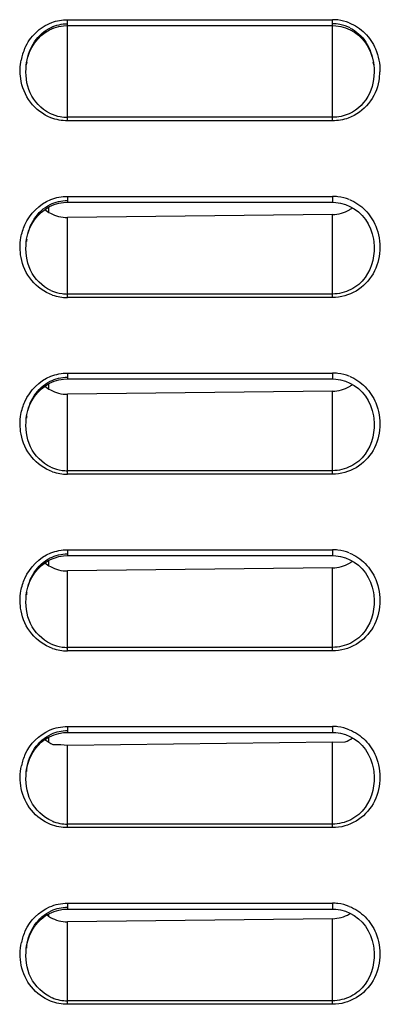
# Model space of a CAD drawing. Header units: millimetres. Extents: x 0 to 1200, y 0 to 1150.
# Tile 20 of 80: x 167 to 185, y 555 to 605. Entities that reach past the tile are written whole.
import ezdxf

# ---------------------------------------------------------------- set-up
doc = ezdxf.new("R2010")
doc.units = ezdxf.units.MM
doc.header["$LTSCALE"] = 74.962963
doc.layers.get('0').update_dxf_attribs({"linetype": 'CONTINUOUS'})
doc.layers.add('00_COMPONENTS', color=7, linetype='CONTINUOUS')

msp = doc.modelspace()

# ---------------------------------------------------------------- linework, layer by layer
at = {"color": 7, "linetype": 'CONTINUOUS'}
for p, q in [((168.212, 604.242), (168.441, 604.342)), ((168.441, 604.342), (168.679, 604.412)), ((168.679, 604.412), (168.92, 604.452)), ((168.92, 604.452), (169.124, 604.462)), ((169.124, 604.462), (182.624, 604.462)), ((182.624, 604.462), (182.791, 604.455)), ((182.791, 604.455), (183.036, 604.419)), ((183.036, 604.419), (183.277, 604.352)), ((183.277, 604.352), (183.511, 604.254)), ((167.608, 603.775), (167.792, 603.956)), ((167.792, 603.956), (167.995, 604.113)), ((167.995, 604.113), (168.212, 604.242)), ((183.511, 604.254), (183.733, 604.126)), ((183.733, 604.126), (183.939, 603.97)), ((183.939, 603.97), (184.127, 603.788)), ((167.192, 603.103), (167.306, 603.345)), ((167.306, 603.345), (167.445, 603.57)), ((167.445, 603.57), (167.608, 603.775)), ((184.127, 603.788), (184.293, 603.582)), ((184.293, 603.582), (184.436, 603.356)), ((184.436, 603.356), (184.552, 603.112)), ((167.046, 602.58), (167.105, 602.847)), ((167.105, 602.847), (167.192, 603.103)), ((184.552, 603.112), (184.641, 602.853)), ((184.641, 602.853), (184.701, 602.583)), ((167.028, 602.453), (167.046, 602.58)), ((167.028, 602.453), (167.029, 602.461)), ((184.701, 602.583), (184.719, 602.452)), ((184.718, 602.461), (184.719, 602.453)), ((168.214, 595.243), (168.443, 595.342)), ((168.443, 595.342), (168.68, 595.412)), ((168.68, 595.412), (168.921, 595.452)), ((168.921, 595.452), (169.124, 595.462)), ((169.124, 595.462), (182.624, 595.462)), ((182.624, 595.462), (182.79, 595.455)), ((182.79, 595.455), (183.034, 595.419)), ((183.034, 595.419), (183.276, 595.353)), ((183.276, 595.353), (183.509, 595.255)), ((167.61, 594.776), (167.794, 594.958)), ((167.794, 594.958), (167.997, 595.114)), ((167.997, 595.114), (168.214, 595.243)), ((182.624, 594.839), (169.124, 594.683)), ((183.509, 595.255), (183.731, 595.128)), ((183.731, 595.128), (183.938, 594.972)), ((183.938, 594.972), (184.126, 594.79)), ((167.193, 594.105), (167.307, 594.347)), ((167.307, 594.347), (167.447, 594.572)), ((167.447, 594.572), (167.61, 594.776)), ((184.126, 594.79), (184.292, 594.584)), ((184.292, 594.584), (184.435, 594.357)), ((184.435, 594.357), (184.552, 594.113)), ((167.046, 593.581), (167.105, 593.849)), ((167.105, 593.849), (167.193, 594.105)), ((184.552, 594.113), (184.641, 593.854)), ((184.641, 593.854), (184.701, 593.583)), ((167.028, 593.454), (167.046, 593.581)), ((167.028, 593.453), (167.029, 593.461)), ((184.701, 593.583), (184.719, 593.452)), ((168.214, 586.243), (168.443, 586.342)), ((168.443, 586.342), (168.68, 586.412)), ((168.68, 586.412), (168.921, 586.452)), ((168.921, 586.452), (169.124, 586.462)), ((169.124, 586.462), (182.624, 586.462)), ((182.624, 586.462), (182.79, 586.455)), ((182.79, 586.455), (183.034, 586.419)), ((183.034, 586.419), (183.276, 586.353)), ((183.276, 586.353), (183.509, 586.255)), ((167.61, 585.776), (167.794, 585.958)), ((167.794, 585.958), (167.997, 586.114)), ((167.997, 586.114), (168.214, 586.243)), ((182.624, 585.839), (169.124, 585.683)), ((183.509, 586.255), (183.731, 586.128)), ((183.731, 586.128), (183.938, 585.972)), ((183.938, 585.972), (184.126, 585.79)), ((184.126, 585.79), (184.292, 585.584)), ((167.193, 585.105), (167.307, 585.347)), ((167.307, 585.347), (167.447, 585.572)), ((167.447, 585.572), (167.61, 585.776)), ((184.292, 585.584), (184.435, 585.357)), ((184.435, 585.357), (184.552, 585.113)), ((167.046, 584.581), (167.105, 584.849)), ((167.105, 584.849), (167.193, 585.105)), ((184.552, 585.113), (184.641, 584.854)), ((184.641, 584.854), (184.701, 584.583)), ((167.028, 584.454), (167.046, 584.581)), ((167.028, 584.453), (167.029, 584.461)), ((184.701, 584.583), (184.719, 584.452)), ((168.214, 577.243), (168.443, 577.342)), ((168.443, 577.342), (168.68, 577.412)), ((168.68, 577.412), (168.921, 577.452)), ((168.921, 577.452), (169.124, 577.462)), ((169.124, 577.462), (182.624, 577.462)), ((182.624, 577.462), (182.79, 577.455)), ((182.79, 577.455), (183.034, 577.419)), ((183.034, 577.419), (183.276, 577.353)), ((183.276, 577.353), (183.509, 577.255)), ((183.509, 577.255), (183.731, 577.128)), ((167.447, 576.572), (167.61, 576.776)), ((167.61, 576.776), (167.794, 576.958)), ((167.794, 576.958), (167.997, 577.114)), ((167.997, 577.114), (168.214, 577.243)), ((182.624, 576.839), (169.124, 576.683)), ((183.731, 577.128), (183.938, 576.972)), ((183.938, 576.972), (184.126, 576.79)), ((184.126, 576.79), (184.292, 576.584)), ((167.193, 576.105), (167.307, 576.347)), ((167.307, 576.347), (167.447, 576.572)), ((184.292, 576.584), (184.435, 576.357)), ((184.435, 576.357), (184.552, 576.113)), ((167.046, 575.581), (167.105, 575.849)), ((167.105, 575.849), (167.193, 576.105)), ((184.552, 576.113), (184.641, 575.854)), ((184.641, 575.854), (184.701, 575.583)), ((167.028, 575.454), (167.046, 575.581)), ((167.028, 575.453), (167.029, 575.461)), ((184.701, 575.583), (184.719, 575.452)), ((167.993, 568.112), (168.211, 568.241)), ((168.211, 568.241), (168.44, 568.341)), ((168.44, 568.341), (168.677, 568.411)), ((168.677, 568.411), (168.918, 568.452)), ((168.918, 568.452), (169.124, 568.462)), ((169.124, 568.462), (182.624, 568.462)), ((182.624, 568.462), (182.79, 568.455)), ((182.79, 568.455), (183.035, 568.419)), ((183.035, 568.419), (183.276, 568.352)), ((183.276, 568.352), (183.509, 568.255)), ((183.509, 568.255), (183.731, 568.127)), ((167.444, 567.569), (167.607, 567.773)), ((167.607, 567.773), (167.791, 567.955)), ((167.791, 567.955), (167.993, 568.112)), ((168.02, 568.13), (168.166, 568.213)), ((168.378, 567.842), (168.783, 567.846)), ((168.783, 567.846), (169.124, 567.816)), ((169.124, 567.816), (182.624, 567.972)), ((182.623, 567.967), (183.269, 567.972)), ((183.731, 568.127), (183.938, 567.972)), ((183.938, 567.972), (184.126, 567.789)), ((184.126, 567.789), (184.292, 567.584)), ((167.192, 567.102), (167.306, 567.344)), ((167.306, 567.344), (167.444, 567.569)), ((184.292, 567.584), (184.435, 567.357)), ((184.435, 567.357), (184.552, 567.113)), ((167.046, 566.58), (167.105, 566.847)), ((167.105, 566.847), (167.192, 567.102)), ((184.552, 567.113), (184.641, 566.854)), ((184.641, 566.854), (184.701, 566.583)), ((167.028, 566.453), (167.046, 566.58)), ((167.028, 566.453), (167.029, 566.461)), ((184.701, 566.583), (184.719, 566.453)), ((167.993, 559.112), (168.211, 559.241)), ((168.211, 559.241), (168.44, 559.341)), ((168.44, 559.341), (168.677, 559.411)), ((168.677, 559.411), (168.918, 559.452)), ((168.918, 559.452), (169.124, 559.462)), ((169.124, 559.462), (182.624, 559.462)), ((182.624, 559.462), (182.79, 559.455)), ((182.79, 559.455), (183.035, 559.419)), ((183.035, 559.419), (183.276, 559.352)), ((183.276, 559.352), (183.509, 559.255)), ((183.509, 559.255), (183.731, 559.127)), ((167.444, 558.569), (167.607, 558.773)), ((167.607, 558.773), (167.791, 558.955)), ((167.791, 558.955), (167.993, 559.112)), ((182.624, 558.972), (169.124, 558.816)), ((183.731, 559.127), (183.938, 558.972)), ((183.938, 558.972), (184.126, 558.789)), ((184.126, 558.789), (184.292, 558.584)), ((167.192, 558.102), (167.306, 558.344)), ((167.306, 558.344), (167.444, 558.569)), ((184.292, 558.584), (184.435, 558.357)), ((184.435, 558.357), (184.552, 558.113)), ((167.046, 557.58), (167.105, 557.847)), ((167.105, 557.847), (167.192, 558.102)), ((184.552, 558.113), (184.641, 557.854)), ((184.641, 557.854), (184.701, 557.583)), ((167.028, 557.453), (167.046, 557.58)), ((167.028, 557.453), (167.029, 557.461)), ((184.701, 557.583), (184.719, 557.453))]:
    msp.add_line(p, q, dxfattribs=at)
at = {"color": 9, "linetype": 'CONTINUOUS'}
for p, q in [((169.124, 599.61), (169.124, 604.762)), ((169.124, 604.762), (182.624, 604.762)), ((182.624, 599.61), (182.624, 604.762)), ((182.624, 599.79), (169.124, 599.79)), ((182.624, 599.61), (169.124, 599.61)), ((169.124, 595.762), (169.124, 595.462)), ((169.124, 595.762), (182.624, 595.762)), ((182.624, 595.762), (182.624, 595.462)), ((182.624, 590.61), (182.624, 594.839)), ((169.124, 590.61), (169.124, 594.683)), ((184.718, 593.461), (184.719, 593.452)), ((182.624, 590.79), (169.124, 590.79)), ((182.624, 590.61), (169.124, 590.61)), ((169.124, 586.762), (169.124, 586.462)), ((169.124, 586.762), (182.624, 586.762)), ((182.624, 586.762), (182.624, 586.462)), ((182.624, 581.61), (182.624, 585.839)), ((169.124, 581.61), (169.124, 585.683)), ((184.718, 584.461), (184.719, 584.452)), ((182.624, 581.79), (169.124, 581.79)), ((182.624, 581.61), (169.124, 581.61)), ((169.124, 577.762), (169.124, 577.462)), ((169.124, 577.762), (182.624, 577.762)), ((182.624, 577.762), (182.624, 577.462)), ((182.624, 572.61), (182.624, 576.839)), ((169.124, 572.61), (169.124, 576.683)), ((184.718, 575.461), (184.719, 575.452)), ((182.624, 572.79), (169.124, 572.79)), ((182.624, 572.61), (169.124, 572.61)), ((169.124, 568.762), (169.124, 568.462)), ((169.124, 568.762), (182.624, 568.762)), ((182.624, 568.762), (182.624, 568.462)), ((169.124, 563.61), (169.124, 567.816)), ((182.624, 563.61), (182.624, 567.972)), ((184.718, 566.461), (184.719, 566.453)), ((182.624, 563.79), (169.124, 563.79)), ((182.624, 563.61), (169.124, 563.61)), ((169.124, 559.762), (169.124, 559.462)), ((169.124, 559.762), (182.624, 559.762)), ((182.624, 559.762), (182.624, 559.462)), ((169.124, 554.61), (169.124, 558.816)), ((182.624, 554.61), (182.624, 558.972)), ((184.718, 557.461), (184.719, 557.453)), ((182.624, 554.79), (169.124, 554.79)), ((182.624, 554.61), (169.124, 554.61))]:
    msp.add_line(p, q, dxfattribs=at)
for centre, radius, start, end in [((182.623, 602.473), 2.29, 83.266, 89.9912), ((182.62, 602.455), 2.308, 68.4537, 83.2228), ((169.474, 602.183), 2.76, 155.9061, 169.031), ((182.241, 602.168), 2.795, 349.3174, 358.7738), ((182.624, 593.473), 2.289, 83.1863, 89.9921), ((182.619, 593.454), 2.309, 68.1936, 83.1419), ((169.127, 592.953), 2.343, 250.9279, 269.9218), ((182.624, 584.473), 2.289, 83.1863, 89.9921), ((182.619, 584.454), 2.309, 68.1936, 83.1419), ((169.127, 583.953), 2.343, 250.9279, 269.9218), ((182.624, 575.473), 2.289, 83.1863, 89.9921), ((182.619, 575.454), 2.309, 68.1936, 83.1419), ((169.127, 574.953), 2.343, 250.9279, 269.9218), ((182.624, 566.473), 2.289, 83.1922, 89.9921), ((182.619, 566.454), 2.309, 68.2127, 83.1478), ((169.463, 566.186), 2.749, 154.9185, 167.8375), ((182.624, 557.473), 2.289, 83.1936, 89.9921), ((182.619, 557.454), 2.309, 68.2172, 83.1493), ((169.463, 557.186), 2.749, 154.9185, 167.8375)]:
    msp.add_arc(centre, radius, start, end, dxfattribs=at)
at = {"color": 7, "linetype": 'CONTINUOUS'}
for centre, radius, start, end in [((182.623, 602.587), 1.969, 79.1541, 89.9839), ((182.618, 602.571), 1.986, 62.9336, 79.0858), ((170.001, 602.117), 2.992, 170.8246, 173.3901), ((181.75, 602.116), 2.988, 6.6327, 9.3026), ((169.127, 601.846), 2.056, 243.6478, 259.4117), ((169.124, 601.839), 2.049, 259.4651, 269.9858), ((169.102, 596.404), 1.722, 229.2769, 240.5626), ((182.595, 596.589), 1.752, 300.4977, 306.4668), ((170.045, 593.108), 3.036, 170.9739, 173.3368), ((169.127, 592.846), 2.056, 245.5257, 262.3778), ((169.124, 592.836), 2.046, 262.4245, 269.9913), ((169.102, 587.404), 1.722, 229.2769, 240.5626), ((182.595, 587.589), 1.752, 300.4977, 306.4668), ((170.045, 584.108), 3.036, 170.9739, 173.3368), ((169.127, 583.846), 2.056, 245.5257, 262.3778), ((169.124, 583.836), 2.046, 262.4245, 269.9913), ((169.102, 578.404), 1.722, 229.2769, 240.5626), ((182.595, 578.589), 1.752, 300.4977, 306.4668), ((170.045, 575.108), 3.036, 170.9739, 173.3368), ((169.127, 574.846), 2.056, 245.5257, 262.3778), ((169.124, 574.836), 2.046, 262.4245, 269.9913), ((182.595, 569.59), 1.752, 292.5999, 306.4761), ((170.021, 566.115), 3.011, 171.9327, 173.3904), ((169.994, 566.119), 2.984, 170.7137, 171.9323), ((169.126, 565.841), 2.05, 247.3504, 259.2308), ((169.124, 565.839), 2.049, 259.2584, 269.9863), ((182.597, 560.705), 1.734, 300.4941, 302.4687), ((169.102, 560.523), 1.708, 232.9965, 240.5669), ((170.021, 557.115), 3.011, 171.9327, 173.3904), ((169.994, 557.119), 2.984, 170.7137, 171.9323), ((169.126, 556.841), 2.05, 247.3504, 259.2308), ((169.124, 556.839), 2.049, 259.2584, 269.9863)]:
    msp.add_arc(centre, radius, start, end, dxfattribs=at)
at = {"color": 9, "linetype": 'CONTINUOUS'}
for points, knots in [([(166.954, 603.31), (167.086, 603.603), (167.46, 604.148), (168.02, 604.505), (168.321, 604.617)], [0, 0, 0, 0, 0.500352, 1, 1, 1, 1]), ([(183.467, 604.601), (183.765, 604.484), (184.316, 604.119), (184.68, 603.572), (184.807, 603.278)], [0, 0, 0, 0, 0.499628, 1, 1, 1, 1]), ([(168.283, 599.767), (167.876, 599.925), (167.141, 600.485), (166.804, 601.335), (166.741, 601.768)], [0, 0, 0, 0, 0.499288, 1, 1, 1, 1]), ([(184.987, 601.65), (184.908, 601.233), (184.549, 600.422), (183.822, 599.898), (183.425, 599.752)], [0, 0, 0, 0, 0.500632, 1, 1, 1, 1]), ([(183.477, 595.597), (183.778, 595.477), (184.335, 595.103), (184.697, 594.543), (184.822, 594.243)], [0, 0, 0, 0, 0.499611, 1, 1, 1, 1]), ([(184.822, 594.243), (184.982, 593.86), (185.126, 593.012), (184.776, 591.775), (183.878, 590.841), (183.036, 590.61), (182.624, 590.61)], [0, 0, 0, 0, 0.250651, 0.500996, 0.750705, 1, 1, 1, 1]), ([(184.72, 593.452), (184.79, 592.832), (184.583, 591.789), (183.588, 590.946), (182.942, 590.79), (182.624, 590.79)], [0, 0, 0, 0, 0.495211, 0.747658, 1, 1, 1, 1]), ([(168.361, 590.739), (167.954, 590.88), (167.206, 591.405), (166.839, 592.232), (166.759, 592.657)], [0, 0, 0, 0, 0.49929, 1, 1, 1, 1]), ([(183.477, 586.597), (183.778, 586.477), (184.335, 586.103), (184.697, 585.543), (184.822, 585.243)], [0, 0, 0, 0, 0.499611, 1, 1, 1, 1]), ([(184.822, 585.243), (184.982, 584.86), (185.126, 584.012), (184.776, 582.775), (183.878, 581.841), (183.036, 581.61), (182.624, 581.61)], [0, 0, 0, 0, 0.250651, 0.500996, 0.750705, 1, 1, 1, 1]), ([(184.72, 584.452), (184.79, 583.832), (184.583, 582.789), (183.588, 581.946), (182.942, 581.79), (182.624, 581.79)], [0, 0, 0, 0, 0.495211, 0.747658, 1, 1, 1, 1]), ([(168.361, 581.739), (167.954, 581.88), (167.206, 582.405), (166.839, 583.232), (166.759, 583.657)], [0, 0, 0, 0, 0.49929, 1, 1, 1, 1]), ([(183.477, 577.597), (183.778, 577.477), (184.335, 577.103), (184.697, 576.543), (184.822, 576.243)], [0, 0, 0, 0, 0.499611, 1, 1, 1, 1]), ([(184.822, 576.243), (184.982, 575.86), (185.126, 575.012), (184.776, 573.775), (183.878, 572.841), (183.036, 572.61), (182.624, 572.61)], [0, 0, 0, 0, 0.250651, 0.500996, 0.750705, 1, 1, 1, 1]), ([(184.72, 575.452), (184.79, 574.832), (184.583, 573.789), (183.588, 572.946), (182.942, 572.79), (182.624, 572.79)], [0, 0, 0, 0, 0.495211, 0.747658, 1, 1, 1, 1]), ([(168.361, 572.739), (167.954, 572.88), (167.206, 573.405), (166.839, 574.232), (166.759, 574.657)], [0, 0, 0, 0, 0.49929, 1, 1, 1, 1]), ([(183.476, 568.598), (183.777, 568.477), (184.333, 568.104), (184.696, 567.545), (184.821, 567.246)], [0, 0, 0, 0, 0.499613, 1, 1, 1, 1]), ([(184.821, 567.246), (184.981, 566.863), (185.126, 566.014), (184.776, 564.776), (183.879, 563.842), (183.036, 563.61), (182.624, 563.61)], [0, 0, 0, 0, 0.25065, 0.500997, 0.750706, 1, 1, 1, 1]), ([(184.72, 566.453), (184.79, 565.832), (184.583, 564.789), (183.588, 563.946), (182.942, 563.79), (182.624, 563.79)], [0, 0, 0, 0, 0.495211, 0.747658, 1, 1, 1, 1]), ([(168.267, 563.774), (167.89, 563.923), (167.205, 564.43), (166.855, 565.199), (166.771, 565.596)], [0, 0, 0, 0, 0.499399, 1, 1, 1, 1]), ([(183.476, 559.598), (183.777, 559.478), (184.333, 559.104), (184.696, 558.546), (184.821, 558.246)], [0, 0, 0, 0, 0.499613, 1, 1, 1, 1]), ([(184.821, 558.246), (184.981, 557.864), (185.126, 557.014), (184.777, 555.776), (183.879, 554.842), (183.037, 554.61), (182.624, 554.61)], [0, 0, 0, 0, 0.25065, 0.500997, 0.750706, 1, 1, 1, 1]), ([(184.72, 557.453), (184.79, 556.832), (184.583, 555.789), (183.588, 554.946), (182.942, 554.79), (182.624, 554.79)], [0, 0, 0, 0, 0.495211, 0.747658, 1, 1, 1, 1]), ([(168.267, 554.774), (167.89, 554.923), (167.205, 555.43), (166.855, 556.199), (166.771, 556.596)], [0, 0, 0, 0, 0.499399, 1, 1, 1, 1])]:
    msp.add_open_spline(points, degree=3, knots=knots, dxfattribs=at)
at = {"color": 7, "linetype": 'CONTINUOUS'}
for points, knots in [([(167.047, 602.594), (167.107, 602.961), (167.361, 603.686), (167.949, 604.21), (168.286, 604.368)], [0, 0, 0, 0, 0.499868, 1, 1, 1, 1]), ([(183.521, 604.339), (183.842, 604.175), (184.398, 603.657), (184.641, 602.954), (184.699, 602.599)], [0, 0, 0, 0, 0.50023, 1, 1, 1, 1]), ([(168.215, 600.003), (167.789, 600.215), (167.077, 600.978), (166.975, 601.979), (167.028, 602.453)], [0, 0, 0, 0, 0.499529, 1, 1, 1, 1]), ([(184.72, 602.453), (184.775, 601.968), (184.664, 600.943), (183.915, 600.177), (183.473, 599.975)], [0, 0, 0, 0, 0.500664, 1, 1, 1, 1]), ([(167.046, 593.585), (167.103, 593.945), (167.347, 594.656), (167.911, 595.18), (168.236, 595.344)], [0, 0, 0, 0, 0.499807, 1, 1, 1, 1]), ([(168.275, 590.975), (167.833, 591.177), (167.084, 591.943), (166.973, 592.969), (167.028, 593.453)], [0, 0, 0, 0, 0.499444, 1, 1, 1, 1]), ([(167.046, 584.585), (167.103, 584.945), (167.347, 585.656), (167.911, 586.18), (168.236, 586.344)], [0, 0, 0, 0, 0.499807, 1, 1, 1, 1]), ([(168.275, 581.975), (167.833, 582.177), (167.084, 582.943), (166.973, 583.969), (167.028, 584.453)], [0, 0, 0, 0, 0.499444, 1, 1, 1, 1]), ([(167.046, 575.585), (167.103, 575.945), (167.347, 576.656), (167.911, 577.18), (168.236, 577.344)], [0, 0, 0, 0, 0.499807, 1, 1, 1, 1]), ([(168.275, 572.975), (167.833, 573.177), (167.084, 573.943), (166.973, 574.969), (167.028, 575.453)], [0, 0, 0, 0, 0.499444, 1, 1, 1, 1]), ([(167.049, 566.6), (167.109, 566.968), (167.366, 567.695), (167.959, 568.217), (168.298, 568.374)], [0, 0, 0, 0, 0.499877, 1, 1, 1, 1]), ([(168.336, 563.948), (167.878, 564.14), (167.09, 564.907), (166.972, 565.958), (167.028, 566.453)], [0, 0, 0, 0, 0.499325, 1, 1, 1, 1]), ([(167.049, 557.6), (167.109, 557.968), (167.366, 558.695), (167.959, 559.217), (168.298, 559.374)], [0, 0, 0, 0, 0.499877, 1, 1, 1, 1]), ([(168.336, 554.948), (167.878, 555.14), (167.09, 555.907), (166.972, 556.958), (167.028, 557.453)], [0, 0, 0, 0, 0.499325, 1, 1, 1, 1])]:
    msp.add_open_spline(points, degree=3, knots=knots, dxfattribs=at)
for points in [[(168.286, 604.368), (168.545, 604.49), (168.837, 604.556), (169.124, 604.556)], [(183.473, 599.975), (183.209, 599.855), (182.913, 599.79), (182.624, 599.79)], [(168.236, 595.344), (168.508, 595.481), (168.82, 595.556), (169.124, 595.556)], [(168.256, 594.905), (168.516, 594.758), (168.825, 594.679), (169.124, 594.683)], [(182.624, 594.839), (182.922, 594.843), (183.228, 594.929), (183.484, 595.08)], [(168.236, 586.344), (168.508, 586.481), (168.82, 586.556), (169.124, 586.556)], [(168.256, 585.905), (168.516, 585.758), (168.825, 585.679), (169.124, 585.683)], [(182.624, 585.839), (182.922, 585.843), (183.228, 585.929), (183.484, 586.08)], [(168.236, 577.344), (168.508, 577.481), (168.82, 577.556), (169.124, 577.556)], [(168.256, 576.905), (168.516, 576.758), (168.825, 576.679), (169.124, 576.683)], [(182.624, 576.839), (182.922, 576.843), (183.228, 576.929), (183.484, 577.08)], [(168.298, 568.374), (168.554, 568.492), (168.842, 568.556), (169.124, 568.556)], [(167.979, 568.099), (168.099, 567.996), (168.234, 567.909), (168.378, 567.842)], [(168.298, 559.374), (168.554, 559.492), (168.842, 559.556), (169.124, 559.556)], [(182.624, 558.972), (182.919, 558.976), (183.223, 559.061), (183.477, 559.211)], [(168.263, 559.036), (168.521, 558.89), (168.828, 558.812), (169.124, 558.816)]]:
    msp.add_open_spline(points, degree=3, dxfattribs=at)
at = {"color": 9, "linetype": 'CONTINUOUS'}
for points in [[(168.321, 604.617), (168.576, 604.712), (168.852, 604.762), (169.124, 604.762)], [(184.807, 603.278), (184.965, 602.914), (185.043, 602.506), (185.035, 602.108)], [(166.741, 601.768), (166.696, 602.078), (166.704, 602.4), (166.764, 602.708)], [(169.124, 599.61), (168.839, 599.61), (168.549, 599.664), (168.283, 599.767)], [(183.425, 599.752), (183.17, 599.659), (182.895, 599.61), (182.624, 599.61)], [(166.952, 594.305), (167.203, 594.868), (167.701, 595.37), (168.273, 595.599)], [(168.273, 595.599), (168.541, 595.706), (168.835, 595.762), (169.124, 595.762)], [(166.756, 593.663), (166.795, 593.884), (166.861, 594.101), (166.952, 594.305)], [(166.759, 592.657), (166.698, 592.987), (166.697, 593.333), (166.756, 593.663)], [(166.952, 585.305), (167.203, 585.868), (167.701, 586.37), (168.273, 586.599)], [(168.273, 586.599), (168.541, 586.706), (168.835, 586.762), (169.124, 586.762)], [(166.756, 584.663), (166.795, 584.884), (166.861, 585.101), (166.952, 585.305)], [(166.759, 583.657), (166.698, 583.987), (166.697, 584.333), (166.756, 584.663)], [(168.273, 577.599), (168.541, 577.706), (168.835, 577.762), (169.124, 577.762)], [(166.952, 576.305), (167.203, 576.868), (167.701, 577.37), (168.273, 577.599)], [(166.756, 575.663), (166.795, 575.884), (166.861, 576.101), (166.952, 576.305)], [(166.759, 574.657), (166.698, 574.987), (166.697, 575.333), (166.756, 575.663)], [(168.211, 568.573), (168.496, 568.696), (168.813, 568.762), (169.124, 568.762)], [(166.973, 567.351), (167.22, 567.876), (167.679, 568.342), (168.211, 568.573)], [(166.771, 565.596), (166.691, 565.977), (166.693, 566.384), (166.776, 566.765)], [(169.124, 563.61), (168.833, 563.61), (168.537, 563.667), (168.267, 563.774)], [(168.211, 559.573), (168.496, 559.696), (168.813, 559.762), (169.124, 559.762)], [(166.973, 558.351), (167.22, 558.876), (167.679, 559.342), (168.211, 559.573)], [(166.771, 556.596), (166.691, 556.977), (166.693, 557.384), (166.776, 557.765)], [(169.124, 554.61), (168.833, 554.61), (168.537, 554.667), (168.267, 554.774)]]:
    msp.add_open_spline(points, degree=3, dxfattribs=at)
at = {"layer": '00_COMPONENTS', "color": 6, "linetype": 'CONTINUOUS'}
for p, q in [((168.174, 594.959), (168.174, 595.219)), ((168.174, 585.959), (168.174, 586.219)), ((168.174, 576.959), (168.174, 577.219)), ((168.174, 567.961), (168.174, 568.219)), ((168.174, 559.095), (168.174, 559.219))]:
    msp.add_line(p, q, dxfattribs=at)

doc.saveas('drawing.dxf')
